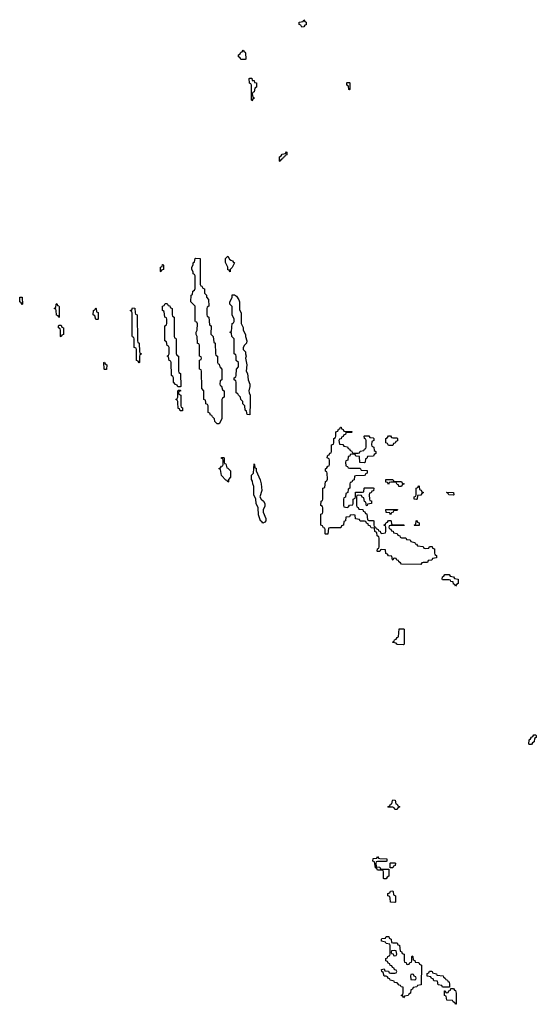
# Model space of a CAD drawing. Header units: inches. Extents: x 2777885 to 2884230, y 684484 to 829189.
# Tile 4 of 239: x 2827129 to 2831894, y 704448 to 713534. Entities that reach past the tile are written whole.
import ezdxf

# ---------------------------------------------------------------- set-up
doc = ezdxf.new("R2010")
doc.units = ezdxf.units.IN
doc.header["$MEASUREMENT"] = 0
for name, color, linetype in [('C8720', 7, 'Continuous'), ('C8721', 7, 'Continuous'), ('C8730', 7, 'Continuous'), ('C8731', 7, 'Continuous')]:
    doc.layers.add(name, color=color, linetype=linetype)

msp = doc.modelspace()

# ---------------------------------------------------------------- linework, layer by layer
at = {"layer": 'C8720', "color": 6}
for points in [[(2828614, 710000), (2828614, 709970), (2828618, 709958), (2828631.6, 709951.6), (2828630, 709926), (2828610, 709926), (2828602, 709942), (2828590, 709946), (2828586.6, 710000)], [(2828993.7, 710000), (2828992, 709850), (2828970, 709806), (2828950, 709806), (2828930, 709826), (2828926, 709850), (2828906, 709870), (2828902, 709882), (2828890, 709886), (2828882, 709902), (2828868, 709910), (2828866, 709970), (2828862, 709982), (2828846, 709990), (2828844.8, 710000)], [(2829254.1, 710000), (2829250, 709888), (2829228, 709890), (2829222, 709922), (2829208, 709930), (2829206, 709970), (2829186, 709990), (2829186, 710000)], [(2830000, 708846), (2829990, 708846), (2829978, 708842), (2829970, 708786), (2829950, 708786), (2829946, 708790), (2829946, 708830), (2829942, 708842), (2829930, 708846), (2829922, 708862), (2829906, 708870), (2829906, 708970), (2829922, 708978), (2829926, 708990), (2829926, 709030), (2829922, 709042), (2829906, 709050), (2829908.4, 709091.6), (2829922, 709098), (2829926, 709110), (2829926, 709210), (2829942, 709218), (2829948.9, 709271.1), (2829962, 709278), (2829967.3, 709292.7), (2829966, 709350), (2829962, 709362), (2829948.4, 709368.4), (2829948, 709390), (2829962, 709398), (2829970, 709414), (2829982, 709418), (2829986, 709430), (2829986, 709470), (2829982, 709482), (2829966, 709490), (2829967.3, 709507.3), (2829970, 709514), (2829982, 709518), (2829990, 709534), (2830000, 709537.3)]]:
    msp.add_lwpolyline(points, dxfattribs=at)
for points in [[(2829050, 709266), (2829042, 709282), (2829030, 709286), (2828989.2, 709329.2), (2828982, 709382), (2828968.4, 709388.4), (2828970, 709394), (2828982, 709398), (2828990, 709414), (2829002, 709418), (2829006, 709430), (2829006, 709470), (2829002, 709482), (2828990, 709486), (2828990, 709494), (2829010, 709494), (2829014, 709490), (2829014, 709450), (2829018, 709438), (2829030, 709434), (2829038, 709398), (2829050, 709394), (2829072, 709370), (2829072.7, 709312.7), (2829054, 709290), (2829054, 709270)], [(2829370, 708888), (2829362, 708902), (2829348.7, 708910), (2829330, 708966), (2829328.7, 709030), (2829309, 709070), (2829308, 709110), (2829288, 709150), (2829287.3, 709227.3), (2829278, 709250), (2829276.4, 709276.4), (2829268, 709290), (2829268, 709330), (2829286, 709350), (2829290, 709434), (2829294, 709430), (2829298, 709398), (2829310, 709394), (2829311, 709371), (2829347.1, 709287.1), (2829354.8, 709250), (2829362.8, 709190), (2829344.7, 709130), (2829356, 709110), (2829378, 709090), (2829391, 709070), (2829390, 709046), (2829376, 709010), (2829374.8, 708990), (2829398, 708930), (2829398, 708910), (2829390, 708898)]]:
    msp.add_lwpolyline(points, close=True, dxfattribs=at)
at = {"layer": 'C8721', "color": 6}
for points in [[(2829730, 713466), (2829722, 713482), (2829706, 713490), (2829707.3, 713512.7), (2829742, 713518), (2829750, 713534), (2829758, 713518), (2829772, 713510), (2829770, 713486), (2829758, 713482), (2829750, 713468)], [(2829170, 713166), (2829162, 713182), (2829146, 713190), (2829146, 713210), (2829162, 713218), (2829170, 713234), (2829182, 713238), (2829190, 713254), (2829198, 713238), (2829210, 713234), (2829212.7, 713227.3), (2829214, 713170), (2829210, 713166)], [(2829270, 712786), (2829266, 712790), (2829266, 712930), (2829262, 712942), (2829248.4, 712948.4), (2829246, 712990), (2829250, 712994), (2829270, 712994), (2829274, 712974), (2829290, 712972), (2829294, 712954), (2829312, 712950), (2829312, 712910), (2829298, 712902), (2829291.6, 712868.4), (2829278, 712862), (2829274, 712850), (2829278, 712818), (2829290, 712814), (2829291.6, 712808.4), (2829278, 712802)], [(2829530, 712226), (2829526, 712230), (2829526, 712270), (2829542, 712278), (2829550, 712294), (2829582, 712298), (2829590, 712314), (2829594, 712310), (2829592.7, 712287.3), (2829578, 712282), (2829572.7, 712267.3), (2829558, 712262), (2829554, 712250), (2829538, 712242)], [(2829070, 711206), (2829062, 711222), (2829050, 711226), (2829048, 711250), (2829027.3, 711292.7), (2829026, 711330), (2829049.3, 711350.7), (2829064.7, 711324.7), (2829075.3, 711315.3), (2829091.3, 711310), (2829098, 711298), (2829111, 711290), (2829090, 711248), (2829071.3, 711228.7)], [(2828430, 711206), (2828426, 711210), (2828426, 711250), (2828442, 711258), (2828446, 711274), (2828450, 711274), (2828454, 711270), (2828454, 711230), (2828438, 711222)], [(2827150, 710906), (2827142, 710922), (2827128.7, 710930), (2827130, 710974), (2827150, 710974), (2827152, 710970), (2827154, 710910)], [(2827490, 710786), (2827482, 710802), (2827467.3, 710807.3), (2827466, 710850), (2827462, 710862), (2827448, 710870), (2827462, 710878), (2827466, 710910), (2827470, 710914), (2827478, 710898), (2827490, 710894), (2827492.7, 710887.3), (2827494, 710790)], [(2828610, 710146), (2828587.3, 710147.3), (2828582, 710162), (2828567.3, 710167.3), (2828548.4, 710188.4), (2828546, 710230), (2828542, 710242), (2828528, 710250), (2828526, 710370), (2828522, 710382), (2828506, 710390), (2828502, 710422), (2828488, 710430), (2828502, 710438), (2828506, 710450), (2828506, 710510), (2828502, 710522), (2828488.4, 710528.4), (2828482, 710562), (2828466, 710570), (2828468, 710710), (2828482, 710718), (2828486, 710730), (2828486, 710770), (2828482, 710782), (2828468.4, 710788.4), (2828462, 710842), (2828446, 710850), (2828446, 710890), (2828462, 710898), (2828470, 710914), (2828490, 710914), (2828498, 710898), (2828512.7, 710892.7), (2828518, 710878), (2828534, 710870), (2828534, 710810), (2828538, 710798), (2828554, 710790), (2828554, 710610), (2828558, 710598), (2828570, 710594), (2828572.7, 710587.3), (2828572.7, 710452.7), (2828578, 710438), (2828592, 710430), (2828594, 710290), (2828598, 710278), (2828612, 710270), (2828614, 710150)], [(2827830, 710766), (2827822, 710802), (2827806, 710810), (2827808, 710850), (2827822, 710858), (2827830, 710874), (2827834, 710870), (2827838, 710838), (2827851.1, 710831.1), (2827854, 710770), (2827850, 710766)], [(2828230, 710366), (2828222, 710382), (2828206, 710390), (2828206, 710490), (2828202, 710502), (2828186, 710510), (2828186, 710590), (2828182, 710602), (2828170, 710606), (2828167.3, 710612.7), (2828167.3, 710827.3), (2828162, 710842), (2828148, 710850), (2828162, 710858), (2828170, 710874), (2828191.6, 710871.6), (2828194, 710830), (2828198, 710818), (2828212, 710810), (2828214, 710570), (2828218, 710558), (2828232, 710550), (2828232.7, 710472.7), (2828238, 710458), (2828252, 710450), (2828238, 710442), (2828234, 710430), (2828234, 710370)], [(2827510, 710606), (2827506, 710610), (2827506, 710670), (2827502, 710682), (2827486, 710690), (2827486, 710710), (2827490, 710714), (2827510, 710714), (2827518, 710698), (2827532, 710690), (2827531.6, 710628.4), (2827518, 710622)], [(2827910, 710306), (2827908, 710310), (2827906, 710370), (2827910, 710374), (2827918, 710358), (2827932, 710350), (2827930, 710306)]]:
    msp.add_lwpolyline(points, close=True, dxfattribs=at)
for points in [[(2828844.8, 710000), (2828842, 710022), (2828828.4, 710028.4), (2828826, 710110), (2828808.7, 710130), (2828806, 710290), (2828802, 710302), (2828788.4, 710308.4), (2828786, 710330), (2828788.4, 710391.6), (2828802, 710398), (2828806, 710410), (2828802, 710422), (2828788.4, 710428.4), (2828786, 710530), (2828782, 710542), (2828770, 710546), (2828767.3, 710552.7), (2828766, 710610), (2828758, 710630), (2828758, 710650), (2828766, 710670), (2828767.3, 710727.3), (2828762, 710742), (2828750, 710746), (2828747.3, 710752.7), (2828746, 710890), (2828708, 710930), (2828708.9, 710991.1), (2828722, 710998), (2828726, 711030), (2828742, 711038), (2828747.3, 711052.7), (2828746, 711170), (2828742, 711182), (2828728.4, 711188.4), (2828727.3, 711207.3), (2828718, 711230), (2828718, 711250), (2828727.3, 711272.7), (2828728.4, 711291.6), (2828742, 711298), (2828746, 711330), (2828750, 711334), (2828794, 711330), (2828794, 711090), (2828798, 711078), (2828810, 711074), (2828818, 711058), (2828834, 711050), (2828834, 711010), (2828851.6, 710991.6), (2828852.7, 710972.7), (2828871.1, 710951.1), (2828872, 710890), (2828858, 710882), (2828854, 710870), (2828854, 710810), (2828858, 710798), (2828872, 710790), (2828878, 710718), (2828894, 710710), (2828892.7, 710632.7), (2828912, 710610), (2828918, 710558), (2828932, 710550), (2828934, 710450), (2828938, 710438), (2828954, 710430), (2828954, 710370), (2828958, 710358), (2828970, 710354), (2828974, 710330), (2828994, 710310), (2828994, 710210), (2828978, 710202), (2828974, 710170), (2828978, 710158), (2828991.6, 710151.6), (2828998, 710118), (2829014, 710110), (2829014, 710050), (2828998, 710042), (2828994, 710030), (2828993.7, 710000)], [(2829186, 710000), (2829186, 710010), (2829168.4, 710028.4), (2829166, 710050), (2829146, 710070), (2829142, 710082), (2829126, 710090), (2829126, 710190), (2829122, 710202), (2829106, 710210), (2829106, 710230), (2829122, 710238), (2829126, 710250), (2829128, 710310), (2829146, 710330), (2829146, 710370), (2829126, 710390), (2829126, 710430), (2829122, 710442), (2829108, 710450), (2829106, 710590), (2829086, 710610), (2829082, 710642), (2829066, 710650), (2829082, 710658), (2829088.4, 710731.6), (2829102, 710738), (2829106, 710750), (2829106, 710770), (2829088, 710810), (2829087.3, 710887.3), (2829068, 710910), (2829068, 710930), (2829088, 710970), (2829090, 710994), (2829110, 710994), (2829130, 710982), (2829150.8, 710950), (2829156, 710930), (2829156.9, 710856.9), (2829170.9, 710829.1), (2829171.6, 710731.6), (2829190, 710694), (2829191.3, 710670), (2829211, 710630), (2829211.3, 710610), (2829224.7, 710570), (2829222, 710550), (2829202, 710530), (2829191.3, 710510), (2829191.3, 710490), (2829211, 710470), (2829211.3, 710450), (2829218, 710430), (2829211.3, 710410), (2829222.8, 710350), (2829218.8, 710290), (2829230.7, 710270), (2829237.3, 710210), (2829250.7, 710170), (2829250.8, 710150), (2829241, 710110), (2829244.7, 710090), (2829254.8, 710070), (2829256, 710050), (2829254.1, 710000)], [(2828586.6, 710000), (2828586, 710010), (2828582, 710022), (2828568, 710030), (2828582, 710038), (2828586, 710050), (2828586, 710110), (2828590, 710114), (2828610, 710114), (2828614, 710110), (2828598, 710102), (2828594, 710090), (2828598, 710078), (2828614, 710070), (2828614, 710000)]]:
    msp.add_lwpolyline(points, dxfattribs=at)
at = {"layer": 'C8730', "color": 6}
msp.add_lwpolyline([(2830000, 709537.3), (2830002, 709538), (2830006, 709550), (2830006, 709610), (2830022, 709618), (2830026, 709630), (2830026, 709670), (2830042, 709678), (2830046, 709690), (2830046, 709730), (2830062, 709738), (2830070, 709754), (2830082, 709758), (2830087.3, 709772.7), (2830092.7, 709772.7), (2830098, 709758), (2830112.7, 709752.7), (2830118, 709738), (2830130, 709734), (2830190, 709734), (2830194, 709730), (2830190, 709726), (2830150, 709726), (2830138, 709722), (2830132.7, 709707.3), (2830118, 709702), (2830112.7, 709687.3), (2830098, 709682), (2830092.7, 709667.3), (2830078, 709662), (2830074, 709650), (2830078, 709618), (2830110, 709614), (2830118, 709598), (2830152.7, 709592.7), (2830158, 709578), (2830170, 709574), (2830178, 709558), (2830190, 709554), (2830198, 709538), (2830210, 709534), (2830250, 709534), (2830262, 709538), (2830268.4, 709551.6), (2830302, 709558), (2830308, 709572), (2830322, 709578), (2830326, 709590), (2830326, 709650), (2830322, 709662), (2830308, 709670), (2830306, 709690), (2830310, 709694), (2830350, 709694), (2830358, 709678), (2830390, 709674), (2830394, 709670), (2830394, 709650), (2830378, 709642), (2830374, 709610), (2830378, 709598), (2830394, 709590), (2830398, 709558), (2830414, 709550), (2830414, 709530), (2830398, 709522), (2830392.7, 709507.3), (2830338, 709502), (2830330, 709486), (2830318, 709482), (2830314, 709450), (2830310, 709446), (2830267.3, 709447.3), (2830262, 709502), (2830230, 709506), (2830222, 709522), (2830190, 709526), (2830178, 709522), (2830172.7, 709507.3), (2830158, 709502), (2830154, 709470), (2830138, 709462), (2830134, 709450), (2830138, 709418), (2830152, 709412), (2830158, 709398), (2830170, 709394), (2830270, 709394), (2830278, 709378), (2830332.7, 709372.7), (2830334, 709350), (2830318, 709342), (2830314, 709330), (2830307.3, 709327.3), (2830230, 709326), (2830218, 709322), (2830212.7, 709287.3), (2830198, 709282), (2830192.7, 709267.3), (2830178, 709262), (2830174, 709250), (2830174, 709210), (2830158, 709202), (2830154, 709170), (2830138, 709162), (2830132.7, 709127.3), (2830118, 709122), (2830114, 709110), (2830114, 709050), (2830118, 709038), (2830150, 709034), (2830162, 709038), (2830170, 709054), (2830202, 709058), (2830206, 709070), (2830206, 709110), (2830222, 709118), (2830226, 709130), (2830227.3, 709172.7), (2830290, 709174), (2830302, 709178), (2830306, 709210), (2830310, 709214), (2830390, 709214), (2830394, 709210), (2830392.7, 709187.3), (2830378, 709182), (2830371.6, 709168.4), (2830354, 709166), (2830352, 709150), (2830354, 709110), (2830358, 709098), (2830372.7, 709092.7), (2830374, 709070), (2830338, 709062), (2830334, 709050), (2830327.3, 709047.3), (2830322, 709082), (2830308.4, 709088.4), (2830302, 709122), (2830287.3, 709127.3), (2830282, 709142), (2830250, 709146), (2830238, 709142), (2830234, 709130), (2830234, 709050), (2830238, 709038), (2830250, 709034), (2830258, 709018), (2830292.7, 709012.7), (2830298, 708998), (2830312.7, 708992.7), (2830318, 708978), (2830330, 708974), (2830338, 708918), (2830350, 708914), (2830390, 708914), (2830394, 708910), (2830394, 708870), (2830398, 708858), (2830412, 708852), (2830418, 708838), (2830434, 708830), (2830438, 708818), (2830452.7, 708812.7), (2830458, 708798), (2830470, 708794), (2830502, 708798), (2830506, 708810), (2830506, 708850), (2830502, 708862), (2830488, 708870), (2830502, 708878), (2830510, 708894), (2830522, 708898), (2830530, 708914), (2830550, 708914), (2830554, 708910), (2830558, 708878), (2830570, 708874), (2830672.7, 708872.7), (2830674, 708866), (2830550, 708866), (2830538, 708862), (2830534, 708850), (2830538, 708838), (2830552.7, 708832.7), (2830558, 708818), (2830572.7, 708812.7), (2830578, 708798), (2830610, 708794), (2830618, 708778), (2830634, 708770), (2830638, 708758), (2830650, 708754), (2830690, 708754), (2830698, 708738), (2830730, 708734), (2830738, 708718), (2830774, 708710), (2830778, 708698), (2830790, 708694), (2830798, 708678), (2830851.6, 708671.6), (2830858, 708658), (2830870, 708654), (2830902, 708658), (2830910, 708674), (2830932.7, 708672.7), (2830938, 708658), (2830954, 708650), (2830954, 708610), (2830958, 708598), (2830974, 708590), (2830972.7, 708567.3), (2830938, 708562), (2830930, 708546), (2830898, 708542), (2830890, 708526), (2830850, 708526), (2830838, 708522), (2830830, 708506), (2830650, 708508.7), (2830642, 708522), (2830626, 708530), (2830622, 708542), (2830607.3, 708547.3), (2830602, 708562), (2830590, 708566), (2830578, 708562), (2830570, 708546), (2830566, 708550), (2830562, 708582), (2830530, 708586), (2830522, 708602), (2830507.3, 708607.3), (2830502, 708642), (2830470, 708646), (2830458, 708642), (2830450, 708626), (2830430, 708626), (2830426, 708630), (2830428.4, 708651.6), (2830442, 708658), (2830446, 708670), (2830446, 708750), (2830442, 708762), (2830426, 708770), (2830422, 708802), (2830406, 708810), (2830402, 708842), (2830370, 708846), (2830362, 708862), (2830347.3, 708867.3), (2830342, 708882), (2830327.3, 708887.3), (2830322, 708902), (2830310, 708906), (2830270, 708906), (2830262, 708922), (2830227.3, 708927.3), (2830222, 708962), (2830210, 708966), (2830178, 708962), (2830170, 708946), (2830138, 708942), (2830134, 708910), (2830118, 708902), (2830114, 708870), (2830098, 708862), (2830090, 708846), (2830000, 708846)], dxfattribs=at)
for points in [[(2830570, 709674), (2830610, 709674), (2830614, 709670), (2830612.7, 709647.3), (2830598, 709642), (2830592.7, 709627.3), (2830578, 709622), (2830570, 709606), (2830530, 709606), (2830522, 709622), (2830506, 709630), (2830506, 709670), (2830522, 709678), (2830530, 709694), (2830550, 709694), (2830558, 709678)], [(2830650, 709226), (2830627.3, 709227.3), (2830622, 709242), (2830610, 709246), (2830602, 709262), (2830587.3, 709267.3), (2830552.7, 709267.3), (2830538, 709262), (2830530, 709246), (2830522, 709262), (2830507.3, 709267.3), (2830506, 709290), (2830570, 709292), (2830578, 709278), (2830592.7, 709272.7), (2830650, 709272), (2830658, 709258), (2830674, 709250), (2830658, 709242)], [(2830790, 709106), (2830768, 709108), (2830766, 709130), (2830782, 709138), (2830786, 709150), (2830786, 709210), (2830802, 709218), (2830810, 709234), (2830814, 709230), (2830818, 709198), (2830832.7, 709192.7), (2830838, 709178), (2830854, 709170), (2830838, 709162), (2830830, 709146), (2830798, 709142), (2830794, 709110)], [(2831130, 709146), (2831088.4, 709148.4), (2831082, 709162), (2831066, 709170), (2831070, 709174), (2831130, 709172), (2831134, 709150)], [(2830550, 708966), (2830542, 708982), (2830510, 708986), (2830507.3, 709012.7), (2830612.7, 709012.7), (2830610, 709006), (2830578, 709002), (2830574, 708990), (2830558, 708982)], [(2830770, 708866), (2830766, 708870), (2830782, 708878), (2830786, 708910), (2830790, 708912), (2830798, 708898), (2830814, 708890), (2830814, 708866), (2830810, 708866)], [(2831150, 708308), (2831142, 708322), (2831130, 708326), (2831126, 708346), (2831106, 708350), (2831102, 708362), (2831090, 708366), (2831030, 708366), (2831026, 708370), (2831027.3, 708392.7), (2831042, 708398), (2831050, 708414), (2831090, 708414), (2831098, 708398), (2831130, 708394), (2831138, 708378), (2831172.7, 708372.7), (2831174, 708330), (2831158, 708322)], [(2830670, 707766), (2830612.7, 707767.3), (2830606, 707770), (2830602, 707782), (2830570, 707786), (2830566, 707790), (2830582, 707798), (2830587.3, 707812.7), (2830602, 707818), (2830610, 707834), (2830622, 707838), (2830630, 707914), (2830670, 707914), (2830674, 707910), (2830674, 707770)], [(2831830, 706846), (2831826, 706850), (2831828, 706890), (2831842, 706898), (2831850, 706914), (2831862, 706918), (2831870, 706934), (2831890, 706934), (2831894, 706930), (2831894, 706910), (2831878, 706902), (2831874, 706870), (2831858, 706862), (2831850, 706846)], [(2830590, 706246), (2830582, 706262), (2830570, 706266), (2830530, 706266), (2830526, 706270), (2830542, 706278), (2830550, 706294), (2830562, 706298), (2830566, 706330), (2830570, 706334), (2830592, 706332), (2830598, 706298), (2830610, 706294), (2830618, 706278), (2830634, 706270), (2830618, 706262), (2830610, 706246)], [(2830470, 705694), (2830534, 705694), (2830534, 705630), (2830518, 705622), (2830510, 705606), (2830490, 705606), (2830486, 705610), (2830486, 705670), (2830482, 705682), (2830470, 705686), (2830430, 705686), (2830422, 705702), (2830410, 705706), (2830402, 705762), (2830386, 705770), (2830390, 705794), (2830422, 705798), (2830430, 705812), (2830438, 705798), (2830450, 705794), (2830514, 705790), (2830514, 705770), (2830510, 705766), (2830430, 705766), (2830418, 705762), (2830414, 705750), (2830418, 705718), (2830450, 705714), (2830458, 705698)], [(2830546, 705706), (2830546, 705750), (2830550, 705754), (2830590, 705754), (2830594, 705750), (2830591.6, 705728.4), (2830578, 705722), (2830570, 705706)], [(2830590, 705386), (2830548.7, 705390), (2830547.3, 705427.3), (2830542, 705442), (2830526, 705450), (2830526, 705470), (2830542, 705478), (2830548.4, 705491.6), (2830570, 705494), (2830574, 705490), (2830578, 705458), (2830594, 705450), (2830594, 705390)], [(2830570, 705014), (2830610, 705014), (2830618, 704998), (2830632.7, 704992.7), (2830638, 704938), (2830650, 704934), (2830658, 704918), (2830674, 704910), (2830674, 704850), (2830678, 704838), (2830692.7, 704832.7), (2830698, 704818), (2830710, 704814), (2830722, 704818), (2830727.3, 704832.7), (2830742, 704838), (2830746, 704850), (2830746, 704890), (2830750, 704894), (2830754, 704890), (2830758, 704858), (2830772.7, 704852.7), (2830778, 704838), (2830810, 704834), (2830818, 704818), (2830834, 704810), (2830832.7, 704627.3), (2830798, 704622), (2830791.3, 704608.7), (2830758, 704602), (2830752, 704588), (2830738, 704582), (2830734, 704550), (2830718, 704542), (2830711.3, 704528.7), (2830678, 704522), (2830670, 704508), (2830662, 704522), (2830648, 704530), (2830662, 704538), (2830667.3, 704552.7), (2830666, 704606), (2830646, 704610), (2830642, 704622), (2830630, 704626), (2830610, 704646), (2830586, 704650), (2830582, 704662), (2830546, 704670), (2830542, 704682), (2830530, 704686), (2830522, 704702), (2830508, 704708), (2830490, 704708.7), (2830482, 704742), (2830468, 704750), (2830466, 704770), (2830490, 704774), (2830498, 704758), (2830530, 704754), (2830538, 704738), (2830550, 704734), (2830590, 704734), (2830602, 704738), (2830606, 704750), (2830602, 704762), (2830587.3, 704767.3), (2830582, 704782), (2830567.3, 704787.3), (2830562, 704802), (2830547.3, 704807.3), (2830542, 704822), (2830528, 704828), (2830522, 704842), (2830506, 704850), (2830506, 704870), (2830522, 704878), (2830526, 704890), (2830542, 704898), (2830546, 704910), (2830546, 704990), (2830542, 705002), (2830510, 705008), (2830502, 705022), (2830466, 705030), (2830466, 705050), (2830470, 705054), (2830502, 705058), (2830510, 705074), (2830532.7, 705072.7), (2830538, 705058), (2830554, 705050), (2830558, 705018)], [(2830590, 704946), (2830558, 704942), (2830554, 704930), (2830558, 704918), (2830572.7, 704912.7), (2830578, 704898), (2830590, 704894), (2830602, 704898), (2830606, 704910), (2830602, 704942)], [(2830750, 704726), (2830738, 704722), (2830734, 704710), (2830738, 704678), (2830770, 704674), (2830782, 704678), (2830786, 704690), (2830782, 704702), (2830767.3, 704707.3), (2830762, 704722)], [(2831030, 704606), (2831022, 704622), (2830987.3, 704627.3), (2830982, 704662), (2830950, 704666), (2830942, 704682), (2830927.3, 704687.3), (2830922, 704702), (2830887.3, 704707.3), (2830887.3, 704732.7), (2830902, 704738), (2830910, 704754), (2830927.3, 704752.7), (2830934, 704750), (2830938, 704738), (2830974, 704730), (2830978, 704718), (2831034, 704710), (2831038, 704698), (2831054, 704690), (2831058, 704678), (2831074, 704670), (2831078, 704658), (2831090, 704654), (2831094, 704630), (2831094, 704606), (2831090, 704606)], [(2831150, 704448), (2831142, 704462), (2831126, 704470), (2831122, 704482), (2831067.3, 704487.3), (2831062, 704522), (2831046, 704530), (2831047.3, 704572.7), (2831052.7, 704572.7), (2831058, 704558), (2831070, 704554), (2831082, 704558), (2831087.3, 704572.7), (2831102, 704578), (2831106, 704594), (2831130, 704594), (2831138, 704578), (2831150, 704574), (2831154, 704550), (2831154, 704450)]]:
    msp.add_lwpolyline(points, close=True, dxfattribs=at)
at = {"layer": 'C8731', "color": 6}
msp.add_lwpolyline([(2830170, 712886), (2830166, 712890), (2830162, 712922), (2830146, 712930), (2830146, 712950), (2830150, 712954), (2830170, 712954), (2830174, 712950), (2830174, 712890)], close=True, dxfattribs=at)

doc.saveas('drawing.dxf')
